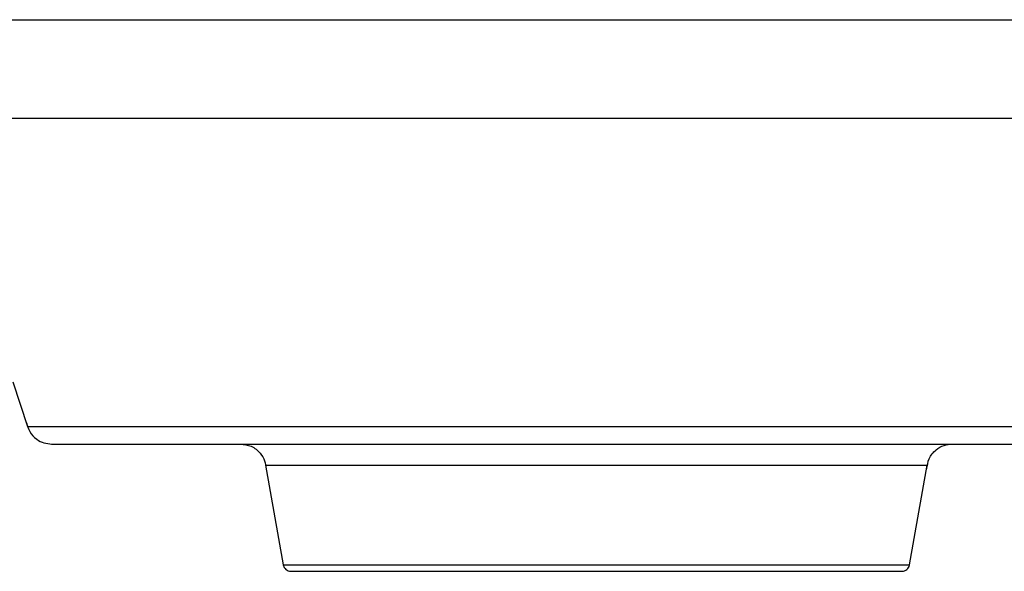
# Model space of a CAD drawing. Header units: inches. Extents: x 170 to 312, y 215 to 248.
# Tile 198 of 256: x 201.2229 to 201.375, y 243.0004 to 243.0858. Entities that reach past the tile are written whole.
import ezdxf

# ---------------------------------------------------------------- set-up
doc = ezdxf.new("R2010")
doc.units = ezdxf.units.IN
doc.header["$LTSCALE"] = 0.25
doc.header["$MEASUREMENT"] = 0
doc.layers.add('STANDARD MOTOR LH', color=7, linetype='Continuous')

msp = doc.modelspace()

# ---------------------------------------------------------------- linework, layer by layer
at = {"layer": 'STANDARD MOTOR LH'}
for p, q in [((201.22185, 243.02975), (201.22409, 243.02285)), ((201.26089, 243.01688), (201.26361, 243.00146)), ((201.36037, 243.00146), (201.36309, 243.01688))]:
    msp.add_line(p, q, dxfattribs=at)
at = {"layer": 'STANDARD MOTOR LH', "flags": 128}
for points in [[(201.22168, 243.08575), (201.25526, 243.08575), (201.26365, 243.08575), (201.36553, 243.08575), (201.37363, 243.08575), (201.39461, 243.08575)], [(201.22164, 243.07054), (201.24594, 243.07054), (201.25357, 243.07054), (201.3264, 243.07054), (201.33579, 243.07054), (201.39168, 243.07054)], [(201.22409, 243.02285), (201.25052, 243.02285), (201.25706, 243.02285), (201.33968, 243.02285), (201.34783, 243.02285), (201.39099, 243.02285), (201.39443, 243.02285), (201.39883, 243.02285)], [(201.26089, 243.01688), (201.30532, 243.01688), (201.31199, 243.01688), (201.36309, 243.01688)], [(201.26361, 243.00146), (201.26362, 243.00146), (201.26419, 243.00146), (201.32107, 243.00146), (201.32732, 243.00146), (201.35803, 243.00146), (201.3596, 243.00146), (201.36037, 243.00146)]]:
    msp.add_lwpolyline(points, dxfattribs=at)
at = {"layer": 'STANDARD MOTOR LH'}
for points, knots in [([(201.22395, 243.02343), (201.22408, 243.02295), (201.22436, 243.02196), (201.22539, 243.02088), (201.22661, 243.02024), (201.22743, 243.02017), (201.22783, 243.02013)], [0, 0, 0, 0, 0.266702, 0.55491, 0.783025, 1, 1, 1, 1]), ([(201.22783, 243.02013), (201.22811, 243.02013), (201.22868, 243.02013), (201.23321, 243.02013), (201.24026, 243.02013), (201.24986, 243.02013), (201.2616, 243.02013), (201.2751, 243.02013), (201.28987, 243.02013), (201.30542, 243.02013), (201.32119, 243.02013), (201.33665, 243.02013), (201.35125, 243.02013), (201.36448, 243.02013), (201.3759, 243.02013), (201.38505, 243.02013), (201.39187, 243.02013), (201.39404, 243.02013), (201.39513, 243.02013)], [0, 0, 0, 0, 0.062503, 0.125002, 0.187499, 0.250001, 0.312499, 0.374999, 0.4375, 0.499999, 0.562499, 0.624998, 0.687499, 0.749999, 0.812498, 0.874996, 0.937497, 1, 1, 1, 1]), ([(201.25701, 243.02013), (201.25758, 243.02006), (201.25874, 243.01992), (201.26004, 243.01886), (201.2608, 243.01757), (201.2609, 243.01671), (201.26095, 243.01629)], [0, 0, 0, 0, 0.276848, 0.570212, 0.794662, 1, 1, 1, 1]), ([(201.36303, 243.01629), (201.36311, 243.01683), (201.36327, 243.01795), (201.36431, 243.01923), (201.36563, 243.02), (201.36653, 243.02009), (201.36697, 243.02013)], [0, 0, 0, 0, 0.264344, 0.554448, 0.784159, 1, 1, 1, 1]), ([(201.26362, 243.00146), (201.26362, 243.00144), (201.26363, 243.00129), (201.26376, 243.00103), (201.26401, 243.00072), (201.26437, 243.00051), (201.26465, 243.00045), (201.2648, 243.00045), (201.26482, 243.00045)], [0, 0, 0, 0, 0.034518, 0.260427, 0.498452, 0.736482, 0.962328, 1, 1, 1, 1]), ([(201.26482, 243.00045), (201.265, 243.00045), (201.26535, 243.00045), (201.26815, 243.00045), (201.27251, 243.00045), (201.27842, 243.00045), (201.28561, 243.00045), (201.29382, 243.00045), (201.30273, 243.00045), (201.31199, 243.00045), (201.32125, 243.00045), (201.33016, 243.00045), (201.33837, 243.00045), (201.34556, 243.00045), (201.35147, 243.00045), (201.35583, 243.00045), (201.35863, 243.00045), (201.35898, 243.00045), (201.35916, 243.00045)], [0, 0, 0, 0, 0.0624996, 0.1250023, 0.1874993, 0.2499986, 0.3125006, 0.375, 0.4375005, 0.5000002, 0.5624994, 0.6249999, 0.6874998, 0.7500013, 0.8125006, 0.8749976, 0.9375004, 1, 1, 1, 1]), ([(201.35916, 243.00045), (201.35918, 243.00045), (201.35933, 243.00045), (201.35961, 243.00051), (201.35997, 243.00072), (201.36022, 243.00103), (201.36035, 243.00128), (201.36036, 243.00142), (201.36036, 243.00143)], [0, 0, 0, 0, 0.038269, 0.267656, 0.509501, 0.75154, 0.98071, 1, 1, 1, 1])]:
    msp.add_open_spline(points, degree=3, knots=knots, dxfattribs=at)

doc.saveas('drawing.dxf')
